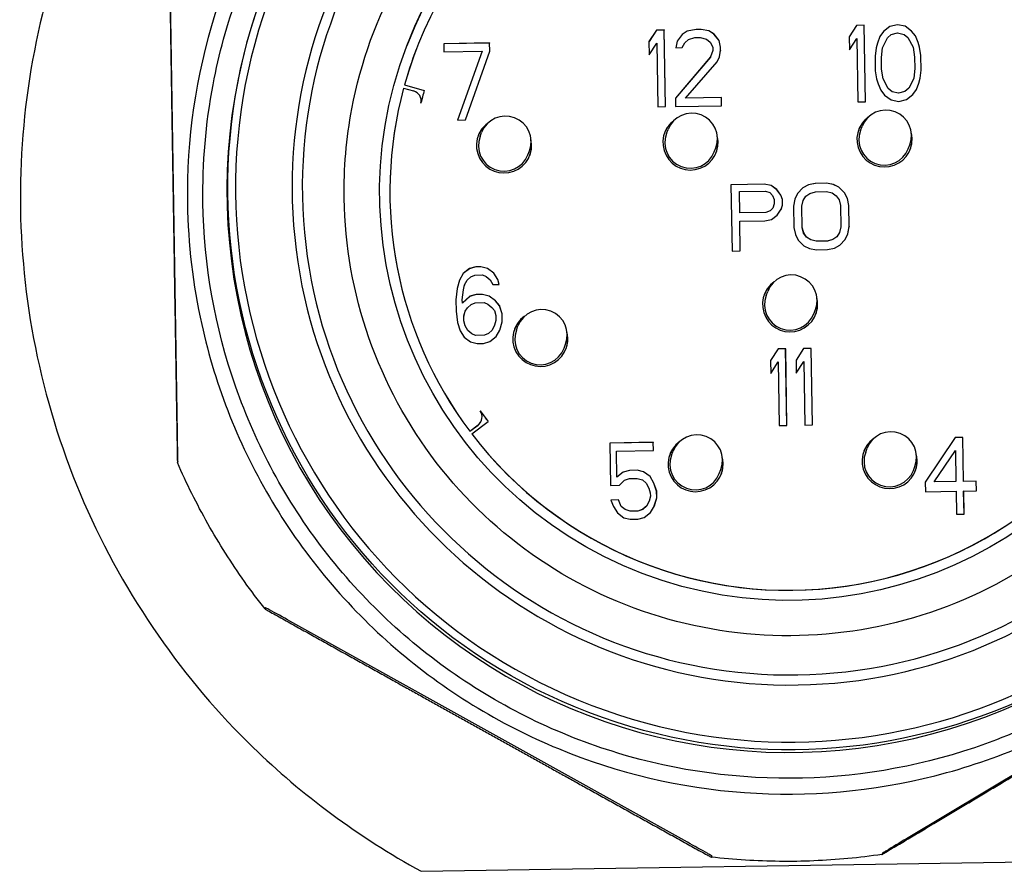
# Model space of a CAD drawing. Header units: inches. Extents: x 24 to 1128, y -94 to 748.
# Tile 104 of 256: x 390.639 to 391.398, y 201.386 to 202.043. Entities that reach past the tile are written whole.
import ezdxf

# ---------------------------------------------------------------- set-up
doc = ezdxf.new("R2010")
doc.units = ezdxf.units.IN
doc.header["$LTSCALE"] = 32
doc.header["$MEASUREMENT"] = 0
doc.layers.add('Visible (ANSI)', color=7, linetype='Continuous', lineweight=30)

msp = doc.modelspace()

# ---------------------------------------------------------------- linework, layer by layer
at = {"layer": 'Visible (ANSI)'}
for p, q in [((390.76091, 201.72366), (390.75533, 202.07432)), ((391.29033, 202.03821), (391.28443, 202.03811)), ((391.29035, 202.03824), (391.28444, 202.03815)), ((391.29035, 202.03824), (391.29033, 202.03821)), ((391.29127, 201.9792), (391.29033, 202.03821)), ((391.29128, 201.9792), (391.29035, 202.03824)), ((391.31592, 202.03861), (391.31003, 202.03726)), ((391.31593, 202.03865), (391.31005, 202.0373)), ((391.31593, 202.03865), (391.31592, 202.03861)), ((391.32184, 202.03745), (391.31592, 202.03861)), ((391.32186, 202.03749), (391.31593, 202.03865)), ((391.13015, 202.03452), (391.12438, 202.02564)), ((391.13014, 202.03448), (391.12439, 202.02562)), ((391.13604, 202.03458), (391.13014, 202.03448)), ((391.13015, 202.03452), (391.13014, 202.03448)), ((391.13605, 202.03462), (391.13015, 202.03452)), ((391.13605, 202.03462), (391.13604, 202.03458)), ((391.13698, 201.97557), (391.13604, 202.03458)), ((391.13699, 201.97557), (391.13605, 202.03462)), ((391.14988, 202.03103), (391.14603, 202.02595)), ((391.14989, 202.03107), (391.14604, 202.02598)), ((391.15377, 202.0336), (391.14988, 202.03103)), ((391.14989, 202.03107), (391.14988, 202.03103)), ((391.15379, 202.03364), (391.14989, 202.03107)), ((391.16064, 202.03497), (391.15377, 202.0336)), ((391.15379, 202.03364), (391.15377, 202.0336)), ((391.16066, 202.03501), (391.15379, 202.03364)), ((391.16458, 202.03503), (391.16064, 202.03497)), ((391.16066, 202.03501), (391.16064, 202.03497)), ((391.16459, 202.03507), (391.16066, 202.03501)), ((391.16459, 202.03507), (391.16458, 202.03503)), ((391.1705, 202.03387), (391.16458, 202.03503)), ((391.17052, 202.03391), (391.16459, 202.03507)), ((391.17052, 202.03391), (391.1705, 202.03387)), ((391.17448, 202.03142), (391.1705, 202.03387)), ((391.1745, 202.03146), (391.17052, 202.03391)), ((391.1745, 202.03146), (391.17448, 202.03142)), ((391.1785, 202.02646), (391.17448, 202.03142)), ((391.17851, 202.02649), (391.1745, 202.03146)), ((391.28444, 202.03815), (391.27868, 202.02926)), ((391.28443, 202.03811), (391.27868, 202.02925)), ((391.28444, 202.03815), (391.28443, 202.03811)), ((391.30517, 202.03341), (391.30228, 202.0296)), ((391.30519, 202.03345), (391.3023, 202.02964)), ((391.31003, 202.03726), (391.30517, 202.03341)), ((391.30519, 202.03345), (391.30517, 202.03341)), ((391.31005, 202.0373), (391.30519, 202.03345)), ((391.30822, 202.02847), (391.31113, 202.03103)), ((391.31005, 202.0373), (391.31003, 202.03726)), ((391.31113, 202.03103), (391.31603, 202.03237)), ((391.31603, 202.03237), (391.32097, 202.03119)), ((391.32097, 202.03119), (391.32397, 202.02872)), ((391.32186, 202.03749), (391.32184, 202.03745)), ((391.32682, 202.03376), (391.32184, 202.03745)), ((391.32684, 202.0338), (391.32186, 202.03749)), ((391.32684, 202.0338), (391.32682, 202.03376)), ((391.32984, 202.03004), (391.32682, 202.03376)), ((391.32985, 202.03007), (391.32684, 202.0338)), ((391.00155, 202.02461), (390.96612, 202.02405)), ((391.00154, 202.02457), (390.96612, 202.02401)), ((390.96612, 202.02405), (390.96622, 202.01777)), ((391.00155, 202.02461), (391.00154, 202.02457)), ((391.00164, 202.01829), (391.00154, 202.02457)), ((391.00165, 202.01833), (391.00155, 202.02461)), ((391.12438, 202.02564), (391.12454, 202.01558)), ((391.12454, 202.01558), (391.13031, 202.02447)), ((391.13031, 202.02447), (391.13109, 201.97548)), ((391.14604, 202.02598), (391.14513, 202.02094)), ((391.15005, 202.02102), (391.15196, 202.02482)), ((391.15196, 202.02482), (391.15487, 202.02738)), ((391.15487, 202.02738), (391.15977, 202.02871)), ((391.15977, 202.02871), (391.16371, 202.02877)), ((391.16371, 202.02877), (391.16865, 202.02759)), ((391.16865, 202.02759), (391.17164, 202.02513)), ((391.17164, 202.02513), (391.17367, 202.02139)), ((391.17851, 202.02649), (391.1785, 202.02646)), ((391.17956, 202.02145), (391.1785, 202.02646)), ((391.17958, 202.02148), (391.17851, 202.02649)), ((391.27868, 202.02926), (391.27884, 202.01921)), ((391.27884, 202.01921), (391.2846, 202.0281)), ((391.2846, 202.0281), (391.28538, 201.97911)), ((391.30041, 202.02458), (391.29948, 202.0208)), ((391.3023, 202.02964), (391.30041, 202.02458)), ((391.3044, 202.02087), (391.30822, 202.02847)), ((391.32397, 202.02872), (391.32802, 202.02125)), ((391.32985, 202.03007), (391.32984, 202.03004)), ((391.33188, 202.02504), (391.32984, 202.03004)), ((391.3319, 202.02508), (391.32985, 202.03007)), ((391.3319, 202.02508), (391.33188, 202.02504)), ((391.33293, 202.02129), (391.33188, 202.02504)), ((391.33294, 202.02133), (391.3319, 202.02508)), ((390.94496, 202.01953), (390.94497, 202.01956)), ((390.96622, 202.01777), (390.99575, 202.01823)), ((390.99575, 202.01823), (390.9769, 201.96516)), ((390.98281, 201.96525), (391.00165, 202.01833)), ((390.98281, 201.96525), (391.00164, 202.01829)), ((391.00165, 202.01833), (391.00164, 202.01829)), ((391.14513, 202.02094), (391.15005, 202.02102)), ((391.17371, 202.01888), (391.17182, 202.01382)), ((391.17367, 202.02139), (391.17371, 202.01888)), ((391.1787, 202.01391), (391.1796, 202.01893)), ((391.17871, 202.01393), (391.17962, 202.01897)), ((391.17958, 202.02148), (391.17956, 202.02145)), ((391.1796, 202.01893), (391.17956, 202.02145)), ((391.17962, 202.01897), (391.17958, 202.02148)), ((391.17962, 202.01897), (391.1796, 202.01893)), ((391.29948, 202.0208), (391.2986, 202.0145)), ((391.30352, 202.01328), (391.30439, 202.02084)), ((391.30354, 202.01332), (391.3044, 202.02087)), ((391.3044, 202.02087), (391.30439, 202.02084)), ((391.32802, 202.02125), (391.32913, 202.01373)), ((391.33294, 202.02133), (391.33293, 202.02129)), ((391.33401, 202.01502), (391.33293, 202.02129)), ((391.33403, 202.01506), (391.33294, 202.02133)), ((391.17182, 202.01382), (391.14477, 201.98198)), ((391.17181, 202.01378), (391.14477, 201.98196)), ((391.15264, 201.9821), (391.1768, 202.01013)), ((391.17182, 202.01382), (391.17181, 202.01378)), ((391.1768, 202.01013), (391.17871, 202.01393)), ((391.2986, 202.0145), (391.29878, 202.00319)), ((391.30354, 202.01332), (391.30352, 202.01328)), ((391.30366, 202.00449), (391.30352, 202.01328)), ((391.30368, 202.00453), (391.30354, 202.01332)), ((391.32913, 202.01373), (391.32927, 202.00493)), ((391.33403, 202.01506), (391.33401, 202.01502)), ((391.33419, 202.00372), (391.33401, 202.01502)), ((391.33421, 202.00376), (391.33403, 202.01506)), ((391.29878, 202.00319), (391.29986, 201.99693)), ((391.30368, 202.00453), (391.30366, 202.00449)), ((391.30477, 201.99697), (391.30366, 202.00449)), ((391.30478, 201.99701), (391.30368, 202.00453)), ((391.32927, 202.00493), (391.3284, 201.99738)), ((391.33331, 201.99742), (391.33419, 202.00372)), ((391.33332, 201.99746), (391.33421, 202.00376)), ((391.33421, 202.00376), (391.33419, 202.00372)), ((391.29986, 201.99693), (391.30091, 201.99317)), ((391.30091, 201.99317), (391.30295, 201.98818)), ((391.30478, 201.99701), (391.30477, 201.99697)), ((391.30882, 201.98949), (391.30477, 201.99697)), ((391.30884, 201.98953), (391.30478, 201.99701)), ((391.32839, 201.99734), (391.32457, 201.98974)), ((391.3284, 201.99738), (391.32458, 201.98978)), ((391.3284, 201.99738), (391.32839, 201.99734)), ((391.33051, 201.98862), (391.3324, 201.99367)), ((391.33238, 201.99364), (391.33331, 201.99742)), ((391.3324, 201.99367), (391.33332, 201.99746)), ((391.33332, 201.99746), (391.33331, 201.99742)), ((390.93524, 201.98966), (390.93526, 201.9897)), ((390.93526, 201.9897), (390.94296, 201.98762)), ((390.93595, 201.99224), (390.93596, 201.99228)), ((390.93595, 201.99224), (390.95112, 201.98801)), ((390.93596, 201.99228), (390.95113, 201.98805)), ((390.95112, 201.98801), (390.95113, 201.98805)), ((391.30295, 201.98818), (391.30597, 201.98446)), ((391.30884, 201.98953), (391.30882, 201.98949)), ((391.31182, 201.98703), (391.30882, 201.98949)), ((391.31183, 201.98706), (391.30884, 201.98953)), ((391.31183, 201.98706), (391.31182, 201.98703)), ((391.31676, 201.98585), (391.31182, 201.98703)), ((391.31677, 201.98589), (391.31183, 201.98706)), ((391.32166, 201.98718), (391.31676, 201.98585)), ((391.31677, 201.98589), (391.31676, 201.98585)), ((391.32167, 201.98722), (391.31677, 201.98589)), ((391.32457, 201.98974), (391.32166, 201.98718)), ((391.32167, 201.98722), (391.32166, 201.98718)), ((391.32458, 201.98978), (391.32167, 201.98722)), ((391.32458, 201.98978), (391.32457, 201.98974)), ((391.32762, 201.9848), (391.33051, 201.98862)), ((391.14477, 201.98198), (391.14487, 201.9757)), ((391.18018, 201.9825), (391.15262, 201.98206)), ((391.15264, 201.9821), (391.15262, 201.98206)), ((391.18019, 201.98254), (391.15264, 201.9821)), ((391.18019, 201.98254), (391.18018, 201.9825)), ((391.18028, 201.97626), (391.18018, 201.9825)), ((391.18029, 201.97626), (391.18019, 201.98254)), ((391.28538, 201.97911), (391.29128, 201.9792)), ((391.30597, 201.98446), (391.31095, 201.98077)), ((391.31095, 201.98077), (391.31687, 201.97961)), ((391.31687, 201.97961), (391.32276, 201.98095)), ((391.32276, 201.98095), (391.32762, 201.9848)), ((391.13109, 201.97548), (391.13699, 201.97557)), ((391.14487, 201.9757), (391.18029, 201.97626)), ((390.9769, 201.96516), (390.98281, 201.96525)), ((390.99419, 201.95248), (390.99538, 201.95559)), ((391.13787, 201.95476), (391.13906, 201.95787)), ((391.28746, 201.95713), (391.28865, 201.96024)), ((391.03096, 201.9384), (391.03215, 201.94151)), ((391.17464, 201.94068), (391.17583, 201.94379)), ((391.32422, 201.94305), (391.32541, 201.94616)), ((391.21315, 201.91575), (391.18756, 201.91535)), ((391.21314, 201.91571), (391.18756, 201.91531)), ((391.18756, 201.91535), (391.18838, 201.86417)), ((391.19405, 201.91), (391.19403, 201.90997)), ((391.19429, 201.89363), (391.19403, 201.90997)), ((391.19405, 201.91), (391.2143, 201.91032)), ((391.19431, 201.89367), (391.19405, 201.91)), ((391.21315, 201.91575), (391.21314, 201.91571)), ((391.21848, 201.91471), (391.21314, 201.91571)), ((391.2185, 201.91475), (391.21315, 201.91575)), ((391.2143, 201.91032), (391.21752, 201.90929)), ((391.21752, 201.90929), (391.21969, 201.90714)), ((391.2185, 201.91475), (391.21848, 201.91471)), ((391.2228, 201.91151), (391.21848, 201.91471)), ((391.22281, 201.91155), (391.2185, 201.91475)), ((391.22281, 201.91155), (391.2228, 201.91151)), ((391.22607, 201.90721), (391.2228, 201.91151)), ((391.22608, 201.90724), (391.22281, 201.91155)), ((391.24304, 201.91292), (391.23884, 201.9085)), ((391.24305, 201.91296), (391.23886, 201.90854)), ((391.24727, 201.91517), (391.24304, 201.91292)), ((391.24305, 201.91296), (391.24304, 201.91292)), ((391.24728, 201.9152), (391.24305, 201.91296)), ((391.25258, 201.91634), (391.24727, 201.91517)), ((391.24728, 201.9152), (391.24727, 201.91517)), ((391.2526, 201.91638), (391.24728, 201.9152)), ((391.24845, 201.90869), (391.2527, 201.90984)), ((391.26111, 201.91647), (391.25258, 201.91634)), ((391.2526, 201.91638), (391.25258, 201.91634)), ((391.26113, 201.91651), (391.2526, 201.91638)), ((391.2527, 201.90984), (391.26123, 201.90998)), ((391.26113, 201.91651), (391.26111, 201.91647)), ((391.26646, 201.91547), (391.26111, 201.91647)), ((391.26647, 201.91551), (391.26113, 201.91651)), ((391.26123, 201.90998), (391.26551, 201.90896)), ((391.26647, 201.91551), (391.26646, 201.91547)), ((391.27076, 201.91336), (391.26646, 201.91547)), ((391.27077, 201.9134), (391.26647, 201.91551)), ((391.27077, 201.9134), (391.27076, 201.91336)), ((391.27509, 201.90907), (391.27076, 201.91336)), ((391.27511, 201.90911), (391.27077, 201.9134)), ((391.21969, 201.90714), (391.2208, 201.90389)), ((391.2208, 201.90389), (391.22086, 201.90063)), ((391.22608, 201.90724), (391.22607, 201.90721)), ((391.22719, 201.90396), (391.22607, 201.90721)), ((391.2272, 201.90399), (391.22608, 201.90724)), ((391.2272, 201.90399), (391.22719, 201.90396)), ((391.22725, 201.8996), (391.22719, 201.90396)), ((391.22727, 201.89964), (391.2272, 201.90399)), ((391.2368, 201.90415), (391.23582, 201.89869)), ((391.23884, 201.9085), (391.23679, 201.90414)), ((391.23886, 201.90854), (391.2368, 201.90415)), ((391.23886, 201.90854), (391.23884, 201.9085)), ((391.2422, 201.89875), (391.24319, 201.90312)), ((391.24221, 201.89879), (391.24321, 201.90316)), ((391.24321, 201.90316), (391.24319, 201.90312)), ((391.24321, 201.90316), (391.24529, 201.90646)), ((391.24529, 201.90646), (391.24845, 201.90869)), ((391.26551, 201.90896), (391.26874, 201.90683)), ((391.26874, 201.90683), (391.27093, 201.9036)), ((391.27093, 201.9036), (391.27206, 201.89926)), ((391.27511, 201.90911), (391.27509, 201.90907)), ((391.27729, 201.90475), (391.27509, 201.90907)), ((391.27731, 201.90479), (391.27511, 201.90911)), ((391.27731, 201.90479), (391.27729, 201.90475)), ((391.27845, 201.89932), (391.27729, 201.90475)), ((391.27846, 201.89936), (391.27731, 201.90479)), ((391.21456, 201.89399), (391.19431, 201.89367)), ((391.21773, 201.89509), (391.21455, 201.89395)), ((391.21456, 201.89399), (391.21455, 201.89395)), ((391.21774, 201.89513), (391.21456, 201.89399)), ((391.21983, 201.89731), (391.21773, 201.89509)), ((391.21774, 201.89513), (391.21773, 201.89509)), ((391.21984, 201.89734), (391.21774, 201.89513)), ((391.21984, 201.89734), (391.21983, 201.89731)), ((391.22086, 201.90063), (391.21984, 201.89734)), ((391.22313, 201.89195), (391.22626, 201.89636)), ((391.22625, 201.89635), (391.22725, 201.8996)), ((391.22626, 201.89636), (391.22727, 201.89964)), ((391.22727, 201.89964), (391.22725, 201.8996)), ((391.23582, 201.89869), (391.23608, 201.88235)), ((391.24221, 201.89879), (391.2422, 201.89875)), ((391.24246, 201.88242), (391.2422, 201.89875)), ((391.24247, 201.88246), (391.24221, 201.89879)), ((391.27206, 201.89926), (391.27232, 201.88293)), ((391.27846, 201.89936), (391.27845, 201.89932)), ((391.27871, 201.88299), (391.27845, 201.89932)), ((391.27872, 201.88303), (391.27846, 201.89936)), ((391.21455, 201.89395), (391.19429, 201.89363)), ((391.19431, 201.89367), (391.19429, 201.89363)), ((391.19441, 201.88714), (391.1944, 201.8871)), ((391.19476, 201.86427), (391.1944, 201.8871)), ((391.19441, 201.88714), (391.2136, 201.88744)), ((391.19477, 201.86427), (391.19441, 201.88714)), ((391.2136, 201.88744), (391.21891, 201.88862)), ((391.21891, 201.88862), (391.22313, 201.89195)), ((391.23608, 201.88235), (391.23723, 201.87693)), ((391.24247, 201.88246), (391.24246, 201.88242)), ((391.24359, 201.87808), (391.24246, 201.88242)), ((391.24361, 201.87812), (391.24247, 201.88246)), ((391.27232, 201.88293), (391.27133, 201.87856)), ((391.27773, 201.87754), (391.27871, 201.88299)), ((391.27774, 201.87757), (391.27872, 201.88303)), ((391.27872, 201.88303), (391.27871, 201.88299)), ((391.23723, 201.87693), (391.23943, 201.87261)), ((391.23943, 201.87261), (391.24376, 201.86832)), ((391.24361, 201.87812), (391.24359, 201.87808)), ((391.24578, 201.87485), (391.24359, 201.87808)), ((391.24579, 201.87489), (391.24361, 201.87812)), ((391.24579, 201.87489), (391.24578, 201.87485)), ((391.24901, 201.87272), (391.24578, 201.87485)), ((391.24902, 201.87276), (391.24579, 201.87489)), ((391.24902, 201.87276), (391.24901, 201.87272)), ((391.25329, 201.8717), (391.24901, 201.87272)), ((391.25331, 201.87174), (391.24902, 201.87276)), ((391.26182, 201.87183), (391.25329, 201.8717)), ((391.25331, 201.87174), (391.25329, 201.8717)), ((391.26184, 201.87187), (391.25331, 201.87174)), ((391.26607, 201.87299), (391.26182, 201.87183)), ((391.26184, 201.87187), (391.26182, 201.87183)), ((391.26608, 201.87303), (391.26184, 201.87187)), ((391.26923, 201.87522), (391.26607, 201.87299)), ((391.26608, 201.87303), (391.26607, 201.87299)), ((391.26925, 201.87526), (391.26608, 201.87303)), ((391.27131, 201.87852), (391.26923, 201.87522)), ((391.26925, 201.87526), (391.26923, 201.87522)), ((391.27133, 201.87856), (391.26925, 201.87526)), ((391.27133, 201.87856), (391.27131, 201.87852)), ((391.27148, 201.86876), (391.27568, 201.87318)), ((391.27568, 201.87318), (391.27774, 201.87757)), ((391.18838, 201.86417), (391.19477, 201.86427)), ((391.24376, 201.86832), (391.24806, 201.86621)), ((391.24806, 201.86621), (391.25341, 201.8652)), ((391.25341, 201.8652), (391.26194, 201.86534)), ((391.26194, 201.86534), (391.26725, 201.86651)), ((391.26725, 201.86651), (391.27148, 201.86876)), ((390.98599, 201.85061), (390.98113, 201.84677)), ((390.98601, 201.85065), (390.98115, 201.84681)), ((390.99089, 201.85195), (390.98599, 201.85061)), ((390.98601, 201.85065), (390.98599, 201.85061)), ((390.99091, 201.85199), (390.98601, 201.85065)), ((390.99483, 201.85201), (390.99089, 201.85195)), ((390.99091, 201.85199), (390.99089, 201.85195)), ((390.99485, 201.85205), (390.99091, 201.85199)), ((390.99485, 201.85205), (390.99483, 201.85201)), ((390.99977, 201.85083), (390.99483, 201.85201)), ((390.99979, 201.85087), (390.99485, 201.85205)), ((390.99979, 201.85087), (390.99977, 201.85083)), ((391.00475, 201.84714), (390.99977, 201.85083)), ((391.00477, 201.84718), (390.99979, 201.85087)), ((390.97828, 201.84173), (390.97641, 201.83542)), ((390.98113, 201.84677), (390.97827, 201.84171)), ((390.98115, 201.84681), (390.97828, 201.84173)), ((390.98115, 201.84681), (390.98113, 201.84677)), ((390.98227, 201.83803), (390.98418, 201.84183)), ((390.98418, 201.84183), (390.98709, 201.84439)), ((390.98709, 201.84439), (390.99002, 201.84569)), ((390.99002, 201.84569), (390.99593, 201.84578)), ((390.99593, 201.84578), (390.9989, 201.84457)), ((390.9989, 201.84457), (391.00189, 201.84211)), ((391.00189, 201.84211), (391.00392, 201.83837)), ((391.00477, 201.84718), (391.00475, 201.84714)), ((391.00778, 201.84216), (391.00475, 201.84714)), ((391.0078, 201.8422), (391.00477, 201.84718)), ((391.0078, 201.8422), (391.00778, 201.84216)), ((391.00882, 201.83845), (391.00778, 201.84216)), ((391.00884, 201.83845), (391.0078, 201.8422)), ((390.97641, 201.83542), (390.97556, 201.82661)), ((390.98047, 201.82665), (390.98133, 201.8342)), ((390.98048, 201.82669), (390.98135, 201.83424)), ((390.98133, 201.8342), (390.98226, 201.83799)), ((390.98135, 201.83424), (390.98133, 201.8342)), ((390.98135, 201.83424), (390.98227, 201.83803)), ((390.98227, 201.83803), (390.98226, 201.83799)), ((391.00392, 201.83837), (391.00884, 201.83845)), ((390.97556, 201.82661), (390.9757, 201.81782)), ((390.98048, 201.82669), (390.98047, 201.82665)), ((390.98051, 201.82414), (390.98047, 201.82665)), ((390.98052, 201.82418), (390.98048, 201.82669)), ((390.98633, 201.82926), (390.98051, 201.82414)), ((390.98635, 201.8293), (390.98052, 201.82418)), ((390.99123, 201.83059), (390.98633, 201.82926)), ((390.98635, 201.8293), (390.98633, 201.82926)), ((390.99125, 201.83063), (390.98635, 201.8293)), ((390.99615, 201.83067), (390.99123, 201.83059)), ((390.99125, 201.83063), (390.99123, 201.83059)), ((390.99617, 201.83071), (390.99125, 201.83063)), ((390.99617, 201.83071), (390.99615, 201.83067)), ((391.0011, 201.82949), (390.99615, 201.83067)), ((391.00111, 201.82953), (390.99617, 201.83071)), ((391.00111, 201.82953), (391.0011, 201.82949)), ((391.00608, 201.8258), (391.0011, 201.82949)), ((391.00609, 201.82584), (391.00111, 201.82953)), ((391.00609, 201.82584), (391.00608, 201.8258)), ((391.00909, 201.82208), (391.00608, 201.8258)), ((391.0091, 201.82212), (391.00609, 201.82584)), ((391.21467, 201.82999), (391.21586, 201.83309)), ((390.98052, 201.82418), (390.98051, 201.82414)), ((390.98259, 201.81793), (390.98452, 201.82047)), ((390.98452, 201.82047), (390.98743, 201.82303)), ((390.98743, 201.82303), (390.99036, 201.82433)), ((390.99036, 201.82433), (390.99725, 201.82444)), ((390.99725, 201.82444), (391.00023, 201.82323)), ((391.00023, 201.82323), (391.00322, 201.82077)), ((391.00322, 201.82077), (391.00523, 201.81829)), ((391.00523, 201.81829), (391.00627, 201.81453)), ((391.0091, 201.82212), (391.00909, 201.82208)), ((391.01116, 201.81583), (391.00909, 201.82208)), ((391.01117, 201.81587), (391.0091, 201.82212)), ((391.25143, 201.81591), (391.25262, 201.81901)), ((390.9757, 201.81782), (390.97683, 201.80904)), ((390.98165, 201.8141), (390.98258, 201.81789)), ((390.98167, 201.81414), (390.98165, 201.8141)), ((390.98171, 201.81034), (390.98165, 201.8141)), ((390.98167, 201.81414), (390.98259, 201.81793)), ((390.98173, 201.81037), (390.98167, 201.81414)), ((390.98259, 201.81793), (390.98258, 201.81789)), ((391.00633, 201.81076), (391.00541, 201.80698)), ((391.00627, 201.81453), (391.00633, 201.81076)), ((391.01117, 201.81587), (391.01116, 201.81583)), ((391.01126, 201.80955), (391.01116, 201.81583)), ((391.01127, 201.80959), (391.01117, 201.81587)), ((390.97683, 201.80904), (390.97889, 201.80279)), ((390.98173, 201.81037), (390.98171, 201.81034)), ((390.98276, 201.80658), (390.98171, 201.81034)), ((390.98277, 201.80662), (390.98173, 201.81037)), ((390.98277, 201.80662), (390.98276, 201.80658)), ((390.98478, 201.80284), (390.98276, 201.80658)), ((390.9848, 201.80288), (390.98277, 201.80662)), ((391.00348, 201.80314), (391.00057, 201.80058)), ((391.0035, 201.80318), (391.00059, 201.80062)), ((391.00539, 201.80694), (391.00348, 201.80314)), ((391.0035, 201.80318), (391.00348, 201.80314)), ((391.00541, 201.80698), (391.0035, 201.80318)), ((391.00541, 201.80698), (391.00539, 201.80694)), ((391.00653, 201.7982), (391.0094, 201.80327)), ((391.0094, 201.80327), (391.01127, 201.80959)), ((391.0094, 201.80326), (391.01126, 201.80955)), ((391.01127, 201.80959), (391.01126, 201.80955)), ((391.02216, 201.80331), (391.02335, 201.80642)), ((390.97889, 201.80279), (390.98193, 201.79781)), ((390.98193, 201.79781), (390.98691, 201.79412)), ((390.9848, 201.80288), (390.98478, 201.80284)), ((390.98778, 201.80038), (390.98478, 201.80284)), ((390.98779, 201.80042), (390.9848, 201.80288)), ((390.98779, 201.80042), (390.98778, 201.80038)), ((390.99075, 201.79917), (390.98778, 201.80038)), ((390.99076, 201.79921), (390.98779, 201.80042)), ((390.99764, 201.79928), (390.99075, 201.79917)), ((390.99076, 201.79921), (390.99075, 201.79917)), ((390.99765, 201.79932), (390.99076, 201.79921)), ((391.00057, 201.80058), (390.99764, 201.79928)), ((390.99765, 201.79932), (390.99764, 201.79928)), ((391.00059, 201.80062), (390.99765, 201.79932)), ((391.00059, 201.80062), (391.00057, 201.80058)), ((391.00167, 201.79435), (391.00653, 201.7982)), ((390.98691, 201.79412), (390.99185, 201.79294)), ((390.99185, 201.79294), (390.99677, 201.79302)), ((390.99677, 201.79302), (391.00167, 201.79435)), ((391.05892, 201.78923), (391.06011, 201.79234)), ((391.22383, 201.78875), (391.21807, 201.77986)), ((391.22382, 201.78871), (391.21807, 201.77984)), ((391.22972, 201.7888), (391.22382, 201.78871)), ((391.22383, 201.78875), (391.22382, 201.78871)), ((391.22974, 201.78884), (391.22383, 201.78875)), ((391.22974, 201.78884), (391.22972, 201.7888)), ((391.23066, 201.72979), (391.22972, 201.7888)), ((391.23068, 201.72979), (391.22974, 201.78884)), ((391.24351, 201.78906), (391.23775, 201.78017)), ((391.2435, 201.78902), (391.23775, 201.78016)), ((391.2494, 201.78911), (391.2435, 201.78902)), ((391.24351, 201.78906), (391.2435, 201.78902)), ((391.24942, 201.78915), (391.24351, 201.78906)), ((391.24942, 201.78915), (391.2494, 201.78911)), ((391.25034, 201.73011), (391.2494, 201.78911)), ((391.25036, 201.73011), (391.24942, 201.78915)), ((391.23775, 201.78017), (391.23791, 201.77012)), ((391.21807, 201.77986), (391.21823, 201.76981)), ((391.21823, 201.76981), (391.22399, 201.7787)), ((391.22399, 201.7787), (391.22477, 201.7297)), ((391.23791, 201.77012), (391.24367, 201.77901)), ((391.24367, 201.77901), (391.24445, 201.73001)), ((390.9862, 201.7253), (390.99258, 201.73009)), ((390.98622, 201.72534), (390.99259, 201.73013)), ((390.98783, 201.7232), (391.00034, 201.73277)), ((390.9952, 201.73357), (390.99522, 201.73361)), ((391.22477, 201.7297), (391.23068, 201.72979)), ((391.24445, 201.73001), (391.25036, 201.73011)), ((390.9862, 201.7253), (390.98622, 201.72534)), ((390.98782, 201.72317), (390.98783, 201.7232)), ((391.36037, 201.72043), (391.33729, 201.68614)), ((391.36035, 201.7204), (391.33729, 201.68612)), ((391.36626, 201.72049), (391.36035, 201.7204)), ((391.36037, 201.72043), (391.36035, 201.7204)), ((391.36627, 201.72053), (391.36037, 201.72043)), ((391.36627, 201.72053), (391.36626, 201.72049)), ((391.3668, 201.68657), (391.36626, 201.72049)), ((391.36681, 201.68661), (391.36627, 201.72053)), ((391.12772, 201.71674), (391.09426, 201.71621)), ((391.12771, 201.71671), (391.09426, 201.71618)), ((391.09426, 201.71621), (391.09478, 201.68355)), ((391.12772, 201.71674), (391.12771, 201.71671)), ((391.12781, 201.71046), (391.12771, 201.71671)), ((391.12782, 201.71046), (391.12772, 201.71674)), ((391.2914, 201.70915), (391.29259, 201.71225)), ((391.09928, 201.71001), (391.09927, 201.70997)), ((391.09959, 201.68987), (391.09927, 201.70997)), ((391.09928, 201.71001), (391.12782, 201.71046)), ((391.0996, 201.68991), (391.09928, 201.71001)), ((391.14181, 201.70677), (391.143, 201.70988)), ((391.34418, 201.68625), (391.36053, 201.71038)), ((391.36053, 201.71038), (391.36091, 201.68651)), ((390.76122, 201.70209), (390.76085, 201.70113)), ((391.32817, 201.69507), (391.32936, 201.69817)), ((391.10445, 201.69372), (391.09959, 201.68987)), ((391.0996, 201.68991), (391.09959, 201.68987)), ((391.10446, 201.69376), (391.0996, 201.68991)), ((391.10935, 201.69505), (391.10445, 201.69372)), ((391.10446, 201.69376), (391.10445, 201.69372)), ((391.10936, 201.69509), (391.10446, 201.69376)), ((391.11525, 201.69515), (391.10935, 201.69505)), ((391.10936, 201.69509), (391.10935, 201.69505)), ((391.11527, 201.69518), (391.10936, 201.69509)), ((391.11527, 201.69518), (391.11525, 201.69515)), ((391.12019, 201.69397), (391.11525, 201.69515)), ((391.12021, 201.69401), (391.11527, 201.69518)), ((391.12021, 201.69401), (391.12019, 201.69397)), ((391.12517, 201.69028), (391.12019, 201.69397)), ((391.12519, 201.69032), (391.12021, 201.69401)), ((391.12519, 201.69032), (391.12517, 201.69028)), ((391.12821, 201.6853), (391.12517, 201.69028)), ((391.12822, 201.68534), (391.12519, 201.69032)), ((391.17858, 201.69269), (391.17977, 201.6958)), ((391.09478, 201.68355), (391.10167, 201.68366)), ((391.10167, 201.68366), (391.10555, 201.68749)), ((391.10555, 201.68749), (391.10946, 201.68881)), ((391.10946, 201.68881), (391.11537, 201.6889)), ((391.11537, 201.6889), (391.11932, 201.68771)), ((391.11932, 201.68771), (391.12232, 201.68524)), ((391.12232, 201.68524), (391.12434, 201.68151)), ((391.12434, 201.68151), (391.12539, 201.67775)), ((391.12822, 201.68534), (391.12821, 201.6853)), ((391.13027, 201.67905), (391.12821, 201.6853)), ((391.13029, 201.67909), (391.12822, 201.68534)), ((391.33729, 201.68614), (391.33741, 201.6786)), ((391.36089, 201.68648), (391.34416, 201.68621)), ((391.34418, 201.68625), (391.34416, 201.68621)), ((391.36091, 201.68651), (391.34418, 201.68625)), ((391.36091, 201.68651), (391.36089, 201.68648)), ((391.37664, 201.68673), (391.3668, 201.68657)), ((391.36681, 201.68661), (391.3668, 201.68657)), ((391.37665, 201.68676), (391.36681, 201.68661)), ((391.37665, 201.68676), (391.37664, 201.68673)), ((391.37676, 201.67923), (391.37664, 201.68673)), ((391.37677, 201.67923), (391.37665, 201.68676)), ((391.12543, 201.67524), (391.1245, 201.67146)), ((391.12539, 201.67775), (391.12543, 201.67524)), ((391.12849, 201.66774), (391.13035, 201.67402)), ((391.1285, 201.66775), (391.13037, 201.67406)), ((391.13029, 201.67909), (391.13027, 201.67905)), ((391.13035, 201.67402), (391.13027, 201.67905)), ((391.13037, 201.67406), (391.13029, 201.67909)), ((391.13037, 201.67406), (391.13035, 201.67402)), ((391.33741, 201.6786), (391.36103, 201.67898)), ((391.36103, 201.67898), (391.36131, 201.66139)), ((391.36693, 201.67907), (391.36692, 201.67903)), ((391.3672, 201.66148), (391.36692, 201.67903)), ((391.36693, 201.67907), (391.37677, 201.67923)), ((391.36721, 201.66148), (391.36693, 201.67907)), ((391.10086, 201.67234), (391.09496, 201.67224)), ((391.09496, 201.67224), (391.09701, 201.66725)), ((391.10085, 201.6723), (391.09498, 201.67221)), ((391.09701, 201.66725), (391.10004, 201.66227)), ((391.10086, 201.67234), (391.10085, 201.6723)), ((391.1029, 201.66731), (391.10085, 201.6723)), ((391.10291, 201.66734), (391.10086, 201.67234)), ((391.10291, 201.66734), (391.1029, 201.66731)), ((391.10589, 201.66484), (391.1029, 201.66731)), ((391.1059, 201.66488), (391.10291, 201.66734)), ((391.12258, 201.66762), (391.11967, 201.66506)), ((391.1226, 201.66766), (391.11968, 201.6651)), ((391.12449, 201.67142), (391.12258, 201.66762)), ((391.1226, 201.66766), (391.12258, 201.66762)), ((391.1245, 201.67146), (391.1226, 201.66766)), ((391.1245, 201.67146), (391.12449, 201.67142)), ((391.12563, 201.66268), (391.1285, 201.66775)), ((391.10004, 201.66227), (391.10502, 201.65858)), ((391.1059, 201.66488), (391.10589, 201.66484)), ((391.10985, 201.66365), (391.10589, 201.66484)), ((391.10986, 201.66368), (391.1059, 201.66488)), ((391.11575, 201.66374), (391.10985, 201.66365)), ((391.10986, 201.66368), (391.10985, 201.66365)), ((391.11577, 201.66378), (391.10986, 201.66368)), ((391.11967, 201.66506), (391.11575, 201.66374)), ((391.11577, 201.66378), (391.11575, 201.66374)), ((391.11968, 201.6651), (391.11577, 201.66378)), ((391.11587, 201.6575), (391.12077, 201.65883)), ((391.11968, 201.6651), (391.11967, 201.66506)), ((391.12077, 201.65883), (391.12563, 201.66268)), ((391.36131, 201.66139), (391.36721, 201.66148)), ((391.10502, 201.65858), (391.10996, 201.6574)), ((391.10996, 201.6574), (391.11587, 201.6575)), ((391.62365, 201.59122), (391.32274, 201.41108)), ((390.82876, 201.58928), (390.8284, 201.58832)), ((391.15406, 201.4084), (390.84757, 201.57892)), ((390.94879, 201.38603), (391.52765, 201.39521)), ((391.1728, 201.39787), (391.17244, 201.39691)), ((391.30427, 201.39996), (391.3039, 201.399))]:
    msp.add_line(p, q, dxfattribs=at)
for centre in [(391.15745, 201.95083), (391.30703, 201.9532), (391.01376, 201.94855), (391.23424, 201.82605), (391.04173, 201.79938), (391.16139, 201.70284), (391.31097, 201.70521)]:
    msp.add_arc(centre, 0.01969, 339.04633, 159.04633, dxfattribs=at)
for centre, major_axis in [((391.23292, 201.91279), (-0.40443, 0.15487)), ((391.23178, 201.90983), (0.29413, -0.11263))]:
    msp.add_ellipse(centre, major_axis=major_axis, ratio=0.99994, dxfattribs=at)
for centre, major_axis, ratio, start_param, end_param in [((391.23317, 201.91346), (-0.35847, 0.13727), 0.99994, 5.216001, 11.255135), ((391.23314, 201.91338), (-0.35112, 0.13446), 0.99994, 5.19888, 11.272257), ((391.23209, 201.91063), (0.35112, -0.13446), 0.99994, 0.003908, 1.847479), ((391.23174, 201.90971), (-0.29413, 0.11263), 0.99994, 3.141794, 6.282984), ((391.23175, 201.90975), (-0.28678, 0.10982), 0.99994, 4.072958, 6.376793), ((391.23211, 201.91069), (-0.40443, 0.15487), 0.99994, 0, 3.141593), ((391.23294, 201.91285), (0.39892, -0.15276), 0.99994, 3.141593, 6.283185), ((391.23174, 201.90971), (-0.28678, 0.10982), 0.99994, 0, 0.093607), ((391.23174, 201.90971), (-0.28678, 0.10982), 0.99994, 0.102334, 1.009905), ((391.23175, 201.90975), (-0.28678, 0.10982), 0.99994, 0.102334, 1.009905), ((390.94091, 201.98002), (0.00765, -0.00185), 0.999942, 0, 1.544477), ((391.23175, 201.90975), (-0.27207, 0.10419), 0.99994, 0.093607, 0.128653), ((391.23174, 201.90971), (-0.27207, 0.10419), 0.99994, 0.093607, 0.127548), ((391.01265, 201.94565), (-0.01218, 0.01742), 0.999978, 0, 4.331631), ((391.01257, 201.94544), (-0.01982, 0.0077), 0.99994, 5.724976, 6.283185), ((391.15633, 201.94792), (-0.01218, 0.01742), 0.999978, 0, 4.331631), ((391.15626, 201.94772), (-0.01982, 0.0077), 0.99994, 5.724976, 6.283185), ((391.30592, 201.9503), (-0.01218, 0.01742), 0.999978, 0, 4.331631), ((391.30584, 201.95009), (-0.01982, 0.0077), 0.99994, 5.724976, 6.283185), ((391.15626, 201.94772), (0.01838, -0.00704), 0.99994, 3.141593, 6.283185), ((391.30584, 201.95009), (0.01838, -0.00704), 0.99994, 3.141593, 6.283185), ((391.01257, 201.94544), (0.01838, -0.00704), 0.99994, 3.141593, 6.283185), ((391.01257, 201.94544), (0.02085, 0.00417), 0.999974, 5.724976, 6.283185), ((391.15626, 201.94772), (0.02085, 0.00417), 0.999974, 5.724976, 6.283185), ((391.30584, 201.95009), (0.02085, 0.00417), 0.999974, 5.724976, 6.283185), ((391.23313, 201.82315), (-0.01218, 0.01742), 0.999978, 0, 4.331631), ((391.23305, 201.82295), (-0.01982, 0.0077), 0.99994, 5.724976, 6.283185), ((391.23305, 201.82295), (0.01838, -0.00704), 0.99994, 3.141593, 6.283185), ((391.23305, 201.82295), (0.02085, 0.00417), 0.999974, 5.724976, 6.283185), ((391.04062, 201.79647), (-0.01218, 0.01742), 0.999978, 0, 4.331631), ((391.04054, 201.79627), (-0.01982, 0.0077), 0.99994, 5.724976, 6.283185), ((391.04054, 201.79627), (0.01838, -0.00704), 0.99994, 3.141593, 6.283185), ((391.23174, 201.90971), (0.28678, -0.10982), 0.99994, 4.160224, 6.283185), ((391.23175, 201.90975), (0.28678, -0.10982), 0.99994, 4.160224, 6.289526), ((391.04054, 201.79627), (0.02085, 0.00417), 0.999974, 5.724976, 6.283185), ((390.98787, 201.73642), (0.00473, -0.0063), 0.999974, 0, 1.544477), ((391.23175, 201.90975), (0.27207, -0.10419), 0.99994, 4.125179, 4.160224), ((391.23174, 201.90971), (-0.27207, 0.10419), 0.99994, 0.98598, 1.018559), ((390.98785, 201.73639), (0.00735, -0.00282), 0.99994, 5.722294, 6.283185), ((391.30986, 201.70231), (-0.01218, 0.01742), 0.999978, 0, 4.331631), ((391.16028, 201.69994), (-0.01218, 0.01742), 0.999978, 0, 4.331631), ((391.1602, 201.69973), (-0.01982, 0.0077), 0.99994, 5.724976, 6.283185), ((391.30978, 201.70211), (-0.01982, 0.0077), 0.99994, 5.724976, 6.283185), ((391.1602, 201.69973), (0.01838, -0.00704), 0.99994, 3.141593, 6.283185), ((391.30978, 201.70211), (0.01838, -0.00704), 0.99994, 3.141593, 6.283185), ((391.30978, 201.70211), (0.02085, 0.00417), 0.999974, 5.724976, 6.283185), ((391.1602, 201.69973), (0.02085, 0.00417), 0.999974, 5.724976, 6.283185)]:
    msp.add_ellipse(centre, major_axis=major_axis, ratio=ratio, start_param=start_param, end_param=end_param, dxfattribs=at)
for points, knots in [([(390.93242, 202.41533), (390.88501, 202.38751), (390.84203, 202.35361), (390.75488, 202.26379), (390.71065, 202.19732), (390.66707, 202.08781), (390.6562, 202.04969), (390.64231, 201.97291), (390.63931, 201.93425), (390.6405, 201.85934), (390.64473, 201.82076), (390.66105, 201.74435), (390.67314, 201.70651), (390.72018, 201.59811), (390.7665, 201.53276), (390.85648, 201.44526), (390.90051, 201.41252), (390.94879, 201.38603)], [-3.829059, -3.829059, -3.829059, -3.829059, -3.426449, -3.426449, -2.855521, -2.855521, -2.570057, -2.570057, -2.284593, -2.284593, -1.999129, -1.999129, -1.713665, -1.713665, -1.142736, -1.142736, -0.740127, -0.740127, -0.740127, -0.740127]), ([(390.76859, 201.90078), (390.7678, 201.95011), (390.77498, 201.99956), (390.80453, 202.09372), (390.8269, 202.1384), (390.88457, 202.21848), (390.91986, 202.25386), (390.99979, 202.31173), (391.04442, 202.33421), (391.1385, 202.364), (391.18794, 202.3713), (391.28662, 202.36999), (391.33584, 202.36137), (391.4291, 202.32908), (391.47311, 202.30542), (391.55148, 202.24543), (391.58582, 202.20912), (391.64134, 202.12753), (391.66251, 202.08227), (391.68954, 201.98736), (391.6954, 201.93773), (391.69121, 201.83914), (391.68115, 201.79019), (391.64616, 201.69792), (391.62122, 201.65462), (391.55897, 201.57805), (391.52168, 201.54479), (391.4385, 201.49168), (391.39264, 201.47184), (391.29698, 201.44759), (391.2472, 201.44319), (391.14876, 201.45026), (391.10013, 201.46174), (391.00891, 201.49942), (390.96636, 201.52561), (390.89163, 201.59007), (390.85947, 201.62832), (390.80881, 201.71301), (390.79031, 201.75943), (390.77278, 201.83818), (390.76909, 201.86945), (390.76859, 201.90078)], [0, 0, 0, 0, 0.319998, 0.319998, 0.639996, 0.639996, 0.959994, 0.959994, 1.279993, 1.279993, 1.599993, 1.599993, 1.919995, 1.919995, 2.239998, 2.239998, 2.56, 2.56, 2.88, 2.88, 3.2, 3.2, 3.519998, 3.519998, 3.839995, 3.839995, 4.159994, 4.159994, 4.479993, 4.479993, 4.799994, 4.799994, 5.119996, 5.119996, 5.439998, 5.439998, 5.76, 5.76, 6.08, 6.08, 6.283185, 6.283185, 6.283185, 6.283185]), ([(390.78055, 201.90135), (390.78131, 201.85327), (390.78983, 201.80533), (390.82153, 201.71454), (390.8447, 201.67171), (390.90335, 201.5955), (390.93882, 201.56213), (391.01846, 201.50823), (391.06263, 201.48772), (391.15519, 201.46161), (391.20356, 201.45602), (391.29963, 201.46035), (391.34731, 201.47027), (391.43714, 201.5046), (391.47927, 201.52901), (391.55374, 201.58985), (391.58606, 201.62628), (391.6376, 201.70746), (391.65682, 201.7522), (391.68021, 201.84547), (391.68438, 201.89399), (391.67724, 201.98989), (391.66594, 202.03725), (391.62899, 202.12604), (391.60336, 202.16744), (391.54036, 202.2401), (391.50301, 202.27134), (391.42035, 202.3205), (391.37506, 202.3384), (391.28114, 202.35906), (391.23252, 202.36181), (391.13687, 202.35188), (391.08985, 202.3392), (391.00218, 202.29969), (390.96154, 202.27286), (390.89075, 202.20777), (390.86062, 202.16952), (390.8139, 202.08547), (390.79732, 202.03968), (390.78269, 201.96245), (390.78006, 201.93187), (390.78055, 201.90135)], [0, 0, 0, 0, 0.32, 0.32, 0.64, 0.64, 0.96, 0.96, 1.28, 1.28, 1.6, 1.6, 1.920001, 1.920001, 2.240001, 2.240001, 2.560001, 2.560001, 2.88, 2.88, 3.2, 3.2, 3.52, 3.52, 3.84, 3.84, 4.16, 4.16, 4.48, 4.48, 4.800001, 4.800001, 5.120001, 5.120001, 5.440001, 5.440001, 5.760001, 5.760001, 6.08, 6.08, 6.283185, 6.283185, 6.283185, 6.283185]), ([(391.63204, 201.76058), (391.64834, 201.80313), (391.65776, 201.8483), (391.66192, 201.93933), (391.65666, 201.98517), (391.63198, 202.07289), (391.61256, 202.11475), (391.56153, 202.19025), (391.52993, 202.22388), (391.45775, 202.27949), (391.41717, 202.30148), (391.33116, 202.33157), (391.28573, 202.33967), (391.19461, 202.34118), (391.14894, 202.33458), (391.06198, 202.30735), (391.0207, 202.28672), (390.94672, 202.23351), (390.91403, 202.20095), (390.86542, 202.13391), (390.84753, 202.10088), (390.83421, 202.0661)], [2.760006, 2.760006, 2.760006, 2.760006, 3.080005, 3.080005, 3.400004, 3.400004, 3.720004, 3.720004, 4.040004, 4.040004, 4.360005, 4.360005, 4.680006, 4.680006, 5.000007, 5.000007, 5.320007, 5.320007, 5.640007, 5.640007, 5.901599, 5.901599, 5.901599, 5.901599]), ([(390.88942, 201.9047), (390.89001, 201.86817), (390.89648, 201.83174), (390.92057, 201.76276), (390.93817, 201.73021), (390.98274, 201.67231), (391.00969, 201.64695), (391.0702, 201.606), (391.10376, 201.59041), (391.17409, 201.57058), (391.21084, 201.56633), (391.28384, 201.56962), (391.32006, 201.57716), (391.38832, 201.60324), (391.42033, 201.62179), (391.47692, 201.66802), (391.50147, 201.69569), (391.54064, 201.75738), (391.55524, 201.79137), (391.57302, 201.86224), (391.57618, 201.89911), (391.57076, 201.97197), (391.56217, 202.00796), (391.5341, 202.07542), (391.51462, 202.10688), (391.46675, 202.16209), (391.43837, 202.18583), (391.37556, 202.22318), (391.34115, 202.23678), (391.26979, 202.25248), (391.23285, 202.25457), (391.16017, 202.24703), (391.12445, 202.23739), (391.05783, 202.20737), (391.02695, 202.18698), (390.97317, 202.13753), (390.95027, 202.10847), (390.91477, 202.0446), (390.90217, 202.00981), (390.89105, 201.95113), (390.88906, 201.92789), (390.88942, 201.9047)], [0, 0, 0, 0, 0.320003, 0.320003, 0.640003, 0.640003, 0.960002, 0.960002, 1.279998, 1.279998, 1.599995, 1.599995, 1.919993, 1.919993, 2.239992, 2.239992, 2.559994, 2.559994, 2.879997, 2.879997, 3.200001, 3.200001, 3.520003, 3.520003, 3.840003, 3.840003, 4.160001, 4.160001, 4.479998, 4.479998, 4.799994, 4.799994, 5.119992, 5.119992, 5.439992, 5.439992, 5.759995, 5.759995, 6.079998, 6.079998, 6.283185, 6.283185, 6.283185, 6.283185]), ([(390.76122, 201.70209), (390.76122, 201.70209), (390.76122, 201.70216), (390.76122, 201.70239), (390.76122, 201.7026), (390.76121, 201.70352), (390.76119, 201.70471), (390.76111, 201.7109), (390.761, 201.71785), (390.76091, 201.72366)], [-0.2458379, -0.2458379, -0.2458379, -0.2458379, -0.24342626, -0.24342626, -0.24057759, -0.24057759, -0.23135458, -0.23135458, -0.18708943, -0.18708943, -0.18708943, -0.18708943]), ([(390.76057, 201.71677), (390.76064, 201.71251), (390.76071, 201.70818), (390.7608, 201.70367), (390.76082, 201.7025), (390.76084, 201.7016), (390.76084, 201.7014), (390.76085, 201.70119), (390.76085, 201.70113), (390.76085, 201.70113)], [-0.04470519, -0.04470519, -0.04470519, -0.04470519, -0.01448332, -0.01448332, -0.00526031, -0.00526031, -0.00241164, -0.00241164, 0, 0, 0, 0]), ([(390.8284, 201.58832), (390.82295, 201.59522), (390.81768, 201.60226), (390.80751, 201.6166), (390.80261, 201.6239), (390.7932, 201.63875), (390.78868, 201.64629), (390.78004, 201.6616), (390.77592, 201.66937), (390.76808, 201.6851), (390.76436, 201.69307), (390.76085, 201.70113)], [5.6307772, 5.6307772, 5.6307772, 5.6307772, 5.6823008, 5.6823008, 5.7338245, 5.7338245, 5.7853481, 5.7853481, 5.8368717, 5.8368717, 5.8883953, 5.8883953, 5.8883953, 5.8883953]), ([(390.8284, 201.58832), (390.8284, 201.58832), (390.82845, 201.58829), (390.82864, 201.58817), (390.82882, 201.58807), (390.82961, 201.58761), (390.83064, 201.58703), (390.83459, 201.5848), (390.83838, 201.58268), (390.8421, 201.58061)], [-0.2458379, -0.2458379, -0.2458379, -0.2458379, -0.24342626, -0.24342626, -0.24057759, -0.24057759, -0.23135458, -0.23135458, -0.20113271, -0.20113271, -0.20113271, -0.20113271]), ([(390.84757, 201.57892), (390.8425, 201.58174), (390.83643, 201.58511), (390.83104, 201.58807), (390.83, 201.58863), (390.8292, 201.58906), (390.82901, 201.58916), (390.82882, 201.58926), (390.82877, 201.58929), (390.82876, 201.58928)], [-0.05874847, -0.05874847, -0.05874847, -0.05874847, -0.01448332, -0.01448332, -0.00526031, -0.00526031, -0.00241164, -0.00241164, 0, 0, 0, 0]), ([(391.1728, 201.39787), (391.1728, 201.39788), (391.17275, 201.39791), (391.17256, 201.39802), (391.17238, 201.39813), (391.17159, 201.39859), (391.17056, 201.39917), (391.1652, 201.4022), (391.15913, 201.40558), (391.15406, 201.4084)], [-0.2458379, -0.2458379, -0.2458379, -0.2458379, -0.24342626, -0.24342626, -0.24057759, -0.24057759, -0.23135458, -0.23135458, -0.18708943, -0.18708943, -0.18708943, -0.18708943]), ([(391.32274, 201.41108), (391.31775, 201.40809), (391.31179, 201.40452), (391.3065, 201.40133), (391.30549, 201.40071), (391.3047, 201.40023), (391.30452, 201.40012), (391.30433, 201.4), (391.30427, 201.39996), (391.30427, 201.39996)], [-0.05874847, -0.05874847, -0.05874847, -0.05874847, -0.01448332, -0.01448332, -0.00526031, -0.00526031, -0.00241164, -0.00241164, 0, 0, 0, 0]), ([(391.15867, 201.40448), (391.16239, 201.40241), (391.16619, 201.40031), (391.17016, 201.39813), (391.1712, 201.39756), (391.172, 201.39714), (391.17219, 201.39704), (391.17238, 201.39694), (391.17243, 201.39691), (391.17244, 201.39691)], [-0.04470519, -0.04470519, -0.04470519, -0.04470519, -0.01448332, -0.01448332, -0.00526031, -0.00526031, -0.00241164, -0.00241164, 0, 0, 0, 0]), ([(391.3039, 201.399), (391.3039, 201.399), (391.30396, 201.39902), (391.30414, 201.39913), (391.30432, 201.39923), (391.30509, 201.39969), (391.3061, 201.40029), (391.30999, 201.40259), (391.31371, 201.40481), (391.31736, 201.40699)], [0, 0, 0, 0, 0.00241164, 0.00241164, 0.00526031, 0.00526031, 0.01448332, 0.01448332, 0.04470519, 0.04470519, 0.04470519, 0.04470519]), ([(391.3039, 201.399), (391.29521, 201.39773), (391.28648, 201.39669), (391.26897, 201.39505), (391.2602, 201.39446), (391.24263, 201.39373), (391.23384, 201.39359), (391.21626, 201.39377), (391.20747, 201.39408), (391.18993, 201.39516), (391.18117, 201.39592), (391.17243, 201.39691)], [4.5835796, 4.5835796, 4.5835796, 4.5835796, 4.6351034, 4.6351034, 4.6866273, 4.6866273, 4.7381511, 4.7381511, 4.7896749, 4.7896749, 4.8411987, 4.8411987, 4.8411987, 4.8411987])]:
    msp.add_open_spline(points, degree=3, knots=knots, dxfattribs=at)
for points, weights in [([(390.75481, 202.07897), (390.75627, 201.98523), (390.75766, 201.89778)], [1.56646110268, 1.62205505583, 1.62205505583]), ([(390.75766, 201.89778), (390.75905, 201.81033), (390.76057, 201.71677)], [1.62234181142, 1.62234181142, 1.56673803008]), ([(390.8421, 201.58061), (390.92392, 201.53497), (391.00035, 201.49245)], [1.56673803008, 1.62234181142, 1.62234181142]), ([(391.31736, 201.40699), (391.39769, 201.45501), (391.47273, 201.49994)], [1.56673803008, 1.62234181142, 1.62234181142]), ([(391.00035, 201.49245), (391.07678, 201.44993), (391.15867, 201.40448)], [1.62234181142, 1.62234181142, 1.56673803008])]:
    msp.add_rational_spline(points, weights, degree=2, dxfattribs=at)

doc.saveas('drawing.dxf')
